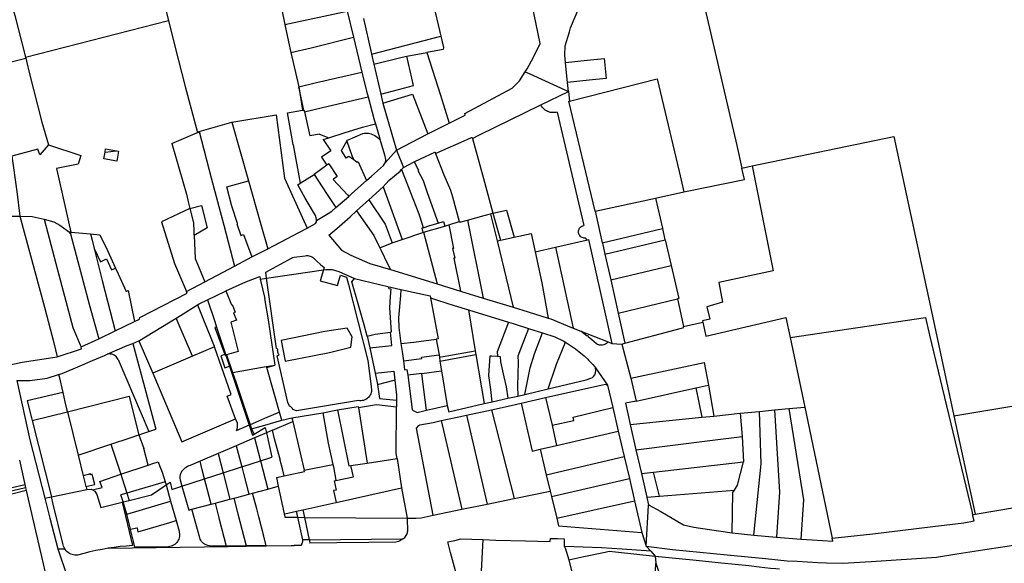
# Model space of a CAD drawing. Header units: inches. Extents: x 210911 to 224988, y 571697 to 586201.
# Tile 119 of 256: x 220003 to 220494, y 576515 to 576786. Entities that reach past the tile are written whole.
import ezdxf

# ---------------------------------------------------------------- set-up
doc = ezdxf.new("R2010")
doc.units = ezdxf.units.IN
doc.header["$MEASUREMENT"] = 0

msp = doc.modelspace()

# ---------------------------------------------------------------- linework, layer by layer
for points in [[(219954.905, 576964.748), (219957.064, 576956.114), (219963.823, 576927.997), (219971.146, 576897.907), (219974.218, 576884.897), (219978.769, 576868.202), (219984.013, 576849.384), (219987.984, 576834.052), (219990.77, 576823.045), (219995.307, 576805.613), (220000.137, 576788.292), (220005.46, 576767.461)], [(220274.962, 576764.823), (220274.601, 576768.437), (220274.794, 576773.194), (220277.015, 576780.205), (220277.378, 576782.167), (220281.57, 576791.907), (220285.929, 576797.96), (220289.806, 576801.874), (220291.884, 576804.026), (220293.682, 576805.741), (220307.713, 576812.28), (220316.64, 576816.117), (220333.27, 576823.068), (220336.698, 576824.486)], [(220336.698, 576824.486), (220339.759, 576812.02), (220347.316, 576779.871), (220360.523, 576723.372), (220363.007, 576712.17)], [(220074.037, 576797.057), (220076.849, 576785.754)], [(220254.859, 576760.223), (220255.783, 576761.676), (220258.959, 576767.445), (220262.354, 576774.335), (220257.33, 576798.639)], [(220132.374, 576796.04), (220134.945, 576783.718)], [(220203.12, 576794.077), (220208.667, 576795.52), (220212.73, 576777.934)], [(220134.945, 576783.718), (220165.938, 576790.361)], [(220165.938, 576790.361), (220169.088, 576777.395)], [(220005.46, 576767.461), (220076.849, 576785.754)], [(220076.849, 576785.754), (220080.208, 576772.253), (220085.141, 576752.852), (220091.284, 576729.996)], [(220134.945, 576783.718), (220136.742, 576775.107), (220137.957, 576769.76)], [(220174.215, 576786.8), (220178.012, 576769.779), (220178.181, 576769.03)], [(220137.957, 576769.76), (220147.962, 576772.149), (220169.088, 576777.395)], [(220169.088, 576777.395), (220173.296, 576760.077)], [(220178.181, 576769.03), (220212.73, 576777.934)], [(220212.73, 576777.934), (220214.012, 576772.387), (220213.995, 576771.294), (220205.83, 576769.803)], [(220005.46, 576767.461), (220005.586, 576766.969)], [(220137.957, 576769.76), (220141.835, 576752.69)], [(220178.181, 576769.03), (220179.332, 576763.935)], [(220179.332, 576763.935), (220193.439, 576767.542), (220195.777, 576767.969)], [(220182.75, 576749.033), (220191.565, 576751.367), (220199.127, 576753.384), (220195.777, 576767.969)], [(220195.777, 576767.969), (220205.83, 576769.803)], [(220205.83, 576769.803), (220212.559, 576748.537), (220216.955, 576734.604)], [(219923.699, 576746.445), (220005.586, 576766.969)], [(220005.586, 576766.969), (220006.119, 576764.884), (220007.384, 576759.877)], [(220179.332, 576763.935), (220181.569, 576754.026), (220182.75, 576749.033)], [(220274.962, 576764.823), (220285.762, 576765.958), (220294.215, 576766.846), (220295.259, 576756.9), (220286.807, 576756.012), (220275.99, 576754.875)], [(220275.99, 576754.875), (220275.641, 576758.027), (220274.962, 576764.823)], [(220007.384, 576759.877), (220013.651, 576735.06), (220016.994, 576723.804)], [(220150.777, 576754.79), (220173.296, 576760.077)], [(220173.296, 576760.077), (220175.734, 576750.573), (220176.482, 576747.734)], [(220216.955, 576734.604), (220224.954, 576738.55), (220224.744, 576739.413), (220248.399, 576752.085), (220251.999, 576755.723), (220254.859, 576760.223)], [(220254.859, 576760.223), (220257.159, 576759.173), (220276.494, 576750.345)], [(220141.835, 576752.69), (220150.777, 576754.79)], [(220141.835, 576752.69), (220143.776, 576741.027)], [(220144.458, 576741.143), (220141.835, 576752.69)], [(220276.494, 576750.345), (220275.99, 576754.875)], [(220277.015, 576745.633), (220320.722, 576756.689), (220331.751, 576710.432), (220333.927, 576700.285)], [(220153.744, 576742.326), (220176.482, 576747.734)], [(220176.482, 576747.734), (220179.508, 576736.245), (220180.12, 576734.185)], [(220182.75, 576749.033), (220183.802, 576744.579)], [(220183.802, 576744.579), (220198.669, 576749.109), (220206.317, 576729.18)], [(220262.621, 576743.729), (220276.494, 576750.345)], [(220276.494, 576750.345), (220277.015, 576745.633)], [(220183.802, 576744.579), (220190.65, 576721.191)], [(220228.491, 576726.944), (220232.109, 576728.71), (220262.621, 576743.729)], [(220270.79, 576740.118), (220270.116, 576739.951), (220269.428, 576739.854), (220268.734, 576739.826), (220268.041, 576739.869), (220267.356, 576739.982), (220266.686, 576740.163), (220266.037, 576740.411), (220265.417, 576740.724), (220264.832, 576741.098), (220264.287, 576741.529), (220263.789, 576742.012), (220263.342, 576742.544), (220262.952, 576743.118), (220262.621, 576743.729)], [(220289.772, 576690.669), (220276.62, 576745.539), (220277.015, 576745.633)], [(220108.49, 576735.052), (220130.57, 576738.791)], [(220130.57, 576738.791), (220134.766, 576707.186), (220146.092, 576682.247)], [(220136.233, 576739.75), (220143.776, 576741.027)], [(220138.6, 576726.711), (220136.233, 576739.75)], [(220143.776, 576741.027), (220144.458, 576741.143)], [(220144.458, 576741.143), (220144.679, 576740.17)], [(220144.679, 576740.17), (220153.744, 576742.326)], [(220144.679, 576740.17), (220147.382, 576728.273)], [(220270.79, 576740.118), (220284.048, 576683.565)], [(220092.13, 576730.368), (220108.49, 576735.052)], [(220108.49, 576735.052), (220116.746, 576705.887)], [(220157.287, 576727.443), (220164.55, 576729.729), (220173.609, 576732.635), (220180.12, 576734.185)], [(220180.12, 576734.185), (220182.12, 576727.448), (220182.376, 576726.571)], [(220206.317, 576729.18), (220216.955, 576734.604)], [(220078.472, 576724.36), (220091.284, 576729.996)], [(220091.284, 576729.996), (220092.13, 576730.368)], [(220092.13, 576730.368), (220098.171, 576707.239), (220104.448, 576683.709), (220109.765, 576663.27)], [(220152.232, 576729.135), (220147.382, 576728.273)], [(220152.232, 576729.135), (220156.896, 576727.319)], [(220165.911, 576725.614), (220166.179, 576726.062), (220173.89, 576729.357)], [(220173.89, 576729.357), (220174.551, 576729.529), (220175.227, 576729.625), (220175.91, 576729.644), (220176.59, 576729.585), (220177.259, 576729.45), (220177.909, 576729.24)], [(220177.909, 576729.24), (220178.727, 576728.933), (220179.521, 576728.567), (220180.286, 576728.146), (220181.02, 576727.672), (220181.718, 576727.146), (220182.376, 576726.571)], [(220190.65, 576721.191), (220206.317, 576729.18)], [(220016.994, 576723.804), (220012.568, 576718.787), (220011.605, 576721.65), (219998.595, 576718.047), (220001.173, 576700.432), (220002.743, 576688.235)], [(220016.994, 576723.804), (220033.056, 576718.498)], [(220078.472, 576724.36), (220085.797, 576699.172), (220086.893, 576694.671)], [(220139.136, 576723.759), (220138.6, 576726.711)], [(220139.136, 576723.759), (220142.61, 576704.621)], [(220154.037, 576726.409), (220156.896, 576727.319)], [(220154.037, 576726.409), (220157.789, 576720.741)], [(220156.896, 576727.319), (220157.287, 576727.443)], [(220169.354, 576716.244), (220166.861, 576718.032), (220165.462, 576717.102), (220163.114, 576720.952), (220165.911, 576725.614)], [(220165.911, 576725.614), (220168.283, 576718.441), (220169.354, 576716.244)], [(220182.376, 576726.571), (220184.628, 576718.854), (220185.13, 576716.494), (220184.992, 576714.765)], [(220210.118, 576719.457), (220213.82, 576721.149), (220222.935, 576725.128), (220228.092, 576727.362)], [(220228.092, 576727.362), (220228.346, 576727.472), (220228.491, 576726.944)], [(220228.491, 576726.944), (220233.965, 576707.016)], [(220368.132, 576713.234), (220438.874, 576727.915), (220458.041, 576638.287), (220468.786, 576588.613)], [(220033.056, 576718.498), (220031.721, 576714.166), (220020.9, 576711.943), (220028.057, 576680.207)], [(220051.141, 576715.713), (220044.644, 576716.817), (220045.197, 576720.069)], [(220045.197, 576720.069), (220045.481, 576721.737), (220050.964, 576720.815)], [(220045.197, 576720.069), (220050.964, 576720.815)], [(220050.964, 576720.815), (220051.978, 576720.645), (220051.141, 576715.713)], [(220157.789, 576720.741), (220153.27, 576717.659), (220155.9, 576713.632)], [(220184.992, 576714.765), (220190.65, 576721.191)], [(220190.65, 576721.191), (220194.153, 576712.403)], [(220199.475, 576715.344), (220202.6, 576716.829), (220209.751, 576720.069)], [(220209.751, 576720.069), (220209.863, 576720.119), (220210.118, 576719.457)], [(220210.118, 576719.457), (220214.188, 576708.873), (220217.499, 576701.099)], [(220155.9, 576713.632), (220149.471, 576709.054)], [(220156.794, 576714.272), (220155.9, 576713.632)], [(220156.794, 576714.272), (220161.007, 576707.91), (220159.269, 576706.737), (220159.008, 576706.561), (220166.156, 576698.806), (220166.836, 576698.069)], [(220171.538, 576715.319), (220171.031, 576715.042), (220169.354, 576716.244)], [(220171.538, 576715.319), (220175.726, 576705.918)], [(220175.726, 576705.918), (220178.218, 576708.128), (220184.164, 576713.488), (220184.992, 576714.765)], [(220194.153, 576712.403), (220199.475, 576715.344)], [(220199.475, 576715.344), (220201.669, 576711.198), (220201.32, 576710.989), (220203.946, 576705.939), (220205.895, 576700.084), (220211.481, 576684.786)], [(220142.61, 576704.621), (220149.471, 576709.054)], [(220149.471, 576709.054), (220155.764, 576699.501), (220160.38, 576692.494)], [(220183.92, 576702.886), (220186.812, 576705.947), (220192.407, 576710.716), (220193.193, 576711.396)], [(220193.193, 576711.396), (220194.153, 576712.403)], [(220193.193, 576711.396), (220201.81, 576689.429), (220203.458, 576684.234), (220203.984, 576682.437)], [(220333.927, 576700.285), (220364.277, 576706.44), (220363.007, 576712.17)], [(220368.132, 576713.234), (220378.616, 576660.972), (220351.529, 576655.209), (220353.332, 576645.278), (220345.53, 576642.928), (220346.963, 576636.9), (220343.326, 576635.973), (220343.418, 576635.348)], [(220363.007, 576712.17), (220368.132, 576713.234)], [(220108.467, 576693.166), (220105.974, 576702.867), (220116.746, 576705.887)], [(220116.746, 576705.887), (220122.586, 576685.256), (220126.389, 576671.994)], [(220150.68, 576686.097), (220150.651, 576686.477), (220150.491, 576687.442), (220150.152, 576688.557), (220145.074, 576697.212), (220141.381, 576703.827), (220142.61, 576704.621)], [(220166.836, 576698.069), (220168.415, 576699.432), (220175.726, 576705.918)], [(220233.965, 576707.016), (220237.366, 576694.635)], [(220176.784, 576696.391), (220183.92, 576702.886)], [(220183.92, 576702.886), (220193.491, 576676.652)], [(220217.499, 576701.099), (220218.52, 576697.872)], [(220319.809, 576697.13), (220333.927, 576700.285)], [(220086.893, 576694.671), (220087.521, 576692.09)], [(220160.38, 576692.494), (220166.836, 576698.069)], [(220170.691, 576690.845), (220176.784, 576696.391)], [(220176.784, 576696.391), (220184.987, 576684.195), (220188.419, 576674.884)], [(220218.52, 576697.872), (220221.919, 576685.494)], [(220237.366, 576694.635), (220238.704, 576689.699)], [(220289.772, 576690.669), (220319.809, 576697.13)], [(220319.809, 576697.13), (220323.405, 576682.224), (220323.429, 576682.109)], [(220087.521, 576692.09), (220073.413, 576685.411), (220079.856, 576664.523), (220085.778, 576650.658)], [(220087.521, 576692.09), (220093.353, 576693.509), (220096.073, 576682.332), (220089.585, 576678.501)], [(220087.521, 576692.09), (220089.257, 576684.956), (220089.472, 576680.725), (220089.554, 576679.116), (220089.585, 576678.501)], [(220108.447, 576693.124), (220108.467, 576693.166)], [(220111.327, 576684.554), (220108.447, 576693.124)], [(220150.68, 576686.097), (220156.516, 576689.499), (220158.283, 576690.683), (220160.38, 576692.494)], [(220156.894, 576678.757), (220160.817, 576682.082), (220167.466, 576687.909), (220170.691, 576690.845)], [(220170.691, 576690.845), (220179.233, 576678.587), (220182.275, 576672.387)], [(220234.428, 576688.537), (220237.514, 576689.376)], [(220237.514, 576689.376), (220238.704, 576689.699)], [(220237.514, 576689.376), (220237.556, 576689.205)], [(220237.556, 576689.205), (220240.782, 576675.875)], [(220238.704, 576689.699), (220245.478, 576691.275), (220249.28, 576677.702)], [(220238.704, 576689.699), (220242.484, 576676.253)], [(220289.772, 576690.669), (220293.316, 576674.941)], [(219979.75, 576684.42), (219987.723, 576686.349), (219993.977, 576687.667), (219996.235, 576687.829), (219998.389, 576688.168), (220000.62, 576688.271), (220002.743, 576688.235)], [(220002.743, 576688.235), (220008.736, 576688.005), (220014.839, 576686.657)], [(220002.743, 576688.235), (220014.974, 576642.846), (220019.605, 576624.978), (220021.344, 576618.082)], [(220014.839, 576686.657), (220019.622, 576685.375), (220022.632, 576683.697), (220026.36, 576681.085), (220027.024, 576680.506), (220027.989, 576679.38)], [(220014.839, 576686.657), (220021.395, 576661.425), (220029.107, 576632.742), (220032.82, 576624.02), (220033.187, 576622.988)], [(220111.327, 576684.554), (220110.881, 576684.373), (220113.021, 576678.607), (220114.346, 576679.099), (220118.514, 576667.864)], [(220146.092, 576682.247), (220150.159, 576684.618), (220150.661, 576685.309), (220150.733, 576685.817), (220150.68, 576686.097)], [(220203.984, 576682.437), (220207.29, 576683.473), (220211.481, 576684.786)], [(220211.481, 576684.786), (220214.013, 576685.574), (220214.687, 576683.272)], [(220214.687, 576683.272), (220216.718, 576683.878)], [(220216.718, 576683.878), (220221.919, 576685.494)], [(220216.718, 576683.878), (220219.046, 576672.164), (220218.583, 576672.085), (220219.658, 576667.327), (220219.264, 576667.182), (220222.581, 576650.84)], [(220221.919, 576685.494), (220222.205, 576685.584), (220222.308, 576685.209), (220225.998, 576686.222)], [(220225.998, 576686.222), (220234.428, 576688.537)], [(220225.998, 576686.222), (220233.87, 576647.386)], [(220028.057, 576680.207), (220027.763, 576680.232), (220027.989, 576679.38)], [(220027.989, 576679.38), (220037.291, 576644.357), (220042.064, 576626.956)], [(220028.057, 576680.207), (220037.896, 576679.361)], [(220037.896, 576679.361), (220038.699, 576676.166)], [(220037.896, 576679.361), (220042.598, 576678.957), (220046.342, 576671.098), (220050.396, 576662.337)], [(220126.389, 576671.994), (220141.82, 576680.077), (220146.066, 576682.247), (220146.092, 576682.247)], [(220193.491, 576676.652), (220203.795, 576680.116)], [(220203.984, 576682.437), (220203.331, 576682.249), (220203.795, 576680.116)], [(220203.795, 576680.116), (220204.093, 576680.213)], [(220204.093, 576680.213), (220214.687, 576683.272)], [(220204.093, 576680.213), (220210.875, 576654.421)], [(220249.28, 576677.702), (220257.847, 576679.528), (220259.794, 576670.472)], [(220285.183, 576677.276), (220284.686, 576677.23), (220284.188, 576677.261), (220283.701, 576677.37), (220283.237, 576677.553), (220282.807, 576677.807), (220282.422, 576678.124), (220282.09, 576678.497), (220281.821, 576678.917), (220281.621, 576679.375), (220281.494, 576679.857), (220281.444, 576680.354), (220281.472, 576680.852), (220281.577, 576681.34), (220281.757, 576681.805), (220282.007, 576682.237), (220282.322, 576682.625), (220282.692, 576682.959), (220283.111, 576683.231), (220283.566, 576683.435), (220284.048, 576683.565)], [(220293.316, 576674.941), (220323.429, 576682.109)], [(220323.429, 576682.109), (220324.592, 576676.451), (220324.618, 576676.338)], [(220038.699, 576676.166), (220039.736, 576672.036)], [(220089.585, 576678.501), (220090.167, 576667.047), (220095.035, 576655.527)], [(220156.894, 576678.757), (220163.101, 576671.324), (220167.864, 576668.772), (220177.301, 576664.621), (220187.629, 576661.532)], [(220182.275, 576672.387), (220188.419, 576674.884)], [(220188.419, 576674.884), (220193.491, 576676.652)], [(220240.782, 576675.875), (220242.484, 576676.253)], [(220240.782, 576675.875), (220248.782, 576642.825)], [(220242.484, 576676.253), (220249.28, 576677.702)], [(220269.946, 576672.766), (220283.698, 576675.873), (220285.415, 576676.277)], [(220285.183, 576677.276), (220285.415, 576676.277)], [(220285.415, 576676.277), (220286.42, 576676.514), (220298.122, 576624.762)], [(220293.316, 576674.941), (220293.353, 576674.774), (220294.62, 576669.288)], [(220294.62, 576669.288), (220324.618, 576676.338)], [(220324.618, 576676.338), (220327.665, 576663.667)], [(220039.736, 576672.036), (220042.866, 576665.479), (220045.893, 576666.856), (220048.47, 576661.42), (220050.396, 576662.337)], [(220039.736, 576672.036), (220043.734, 576656.12), (220050.253, 576630.979)], [(220118.514, 576667.864), (220122.105, 576669.75), (220126.389, 576671.994)], [(220182.275, 576672.387), (220182.911, 576671.108), (220186.157, 576664.441), (220187.629, 576661.532)], [(220259.794, 576670.472), (220269.946, 576672.766)], [(220259.794, 576670.472), (220263.176, 576654.895), (220266.373, 576637.332)], [(220269.946, 576672.766), (220278.835, 576632.374)], [(220294.62, 576669.288), (220294.645, 576669.18), (220297.502, 576656.413)], [(220109.765, 576663.27), (220118.514, 576667.864)], [(220125.831, 576657.329), (220125.413, 576660.339), (220138.251, 576667.306)], [(220138.251, 576667.306), (220138.931, 576667.536), (220139.593, 576667.815)], [(220139.593, 576667.815), (220145.119, 576668.495)], [(220145.119, 576668.495), (220145.727, 576668.562), (220146.338, 576668.554), (220146.944, 576668.473), (220147.536, 576668.319), (220148.105, 576668.095), (220148.643, 576667.803), (220149.141, 576667.449)], [(220149.141, 576667.449), (220150.899, 576665.793), (220152.697, 576664.181), (220154.536, 576662.615)], [(220050.396, 576662.337), (220051.757, 576659.396)], [(220051.757, 576659.396), (220055.779, 576650.704), (220056.714, 576651.169), (220059.842, 576635.692)], [(220095.035, 576655.527), (220104.21, 576660.352), (220109.765, 576663.27)], [(220125.831, 576657.329), (220154.186, 576661.437)], [(220154.186, 576661.437), (220152.576, 576656.028), (220161.143, 576653.591), (220162.761, 576658.714), (220165.664, 576657.812), (220166.602, 576654.179), (220176.316, 576616.276), (220177.901, 576603.341)], [(220154.536, 576662.615), (220154.186, 576661.437)], [(220154.186, 576661.437), (220155.31, 576661.6), (220158.47, 576661.56), (220161.87, 576660.64), (220169.6, 576657.16)], [(220187.629, 576661.532), (220210.875, 576654.421)], [(220297.502, 576656.413), (220327.665, 576663.667)], [(220327.665, 576663.667), (220331.433, 576647.09), (220330.822, 576646.932)], [(220085.778, 576650.658), (220095.035, 576655.527)], [(220105.537, 576650.89), (220115.37, 576655.53), (220122.367, 576658.136)], [(220122.367, 576658.136), (220122.66, 576656.87)], [(220122.66, 576656.87), (220125.831, 576657.329)], [(220122.66, 576656.87), (220124.92, 576647.13), (220124.71, 576647.09), (220126.632, 576636.495), (220129.86, 576613.83)], [(220131.47, 576621.932), (220130.707, 576622.193), (220125.831, 576657.329)], [(220176.07, 576628.32), (220174.52, 576634), (220171.42, 576644.5), (220168.27, 576655.41), (220169.6, 576657.16)], [(220169.6, 576657.16), (220186.26, 576653.21)], [(220210.875, 576654.421), (220222.581, 576650.84)], [(220297.502, 576656.413), (220301.224, 576639.914)], [(220059.842, 576635.692), (220062.316, 576636.907), (220062.462, 576637.671), (220086.173, 576649.733), (220085.778, 576650.658)], [(220096.28, 576646.52), (220105.337, 576650.795), (220105.537, 576650.89)], [(220105.537, 576650.89), (220108.28, 576644.061), (220108.595, 576644.187), (220110.114, 576640.407), (220109.298, 576640.079), (220110.78, 576636.392), (220108.037, 576635.29), (220111.59, 576620.72), (220105.807, 576618.979)], [(220186.26, 576653.21), (220186.87, 576652.16), (220187.8, 576651.94), (220187.47, 576648.2), (220187.1, 576642.42), (220188.04, 576630.34), (220187.621, 576630.29)], [(220186.26, 576653.21), (220192.84, 576651.636)], [(220192.84, 576651.636), (220192.666, 576648.587), (220191.687, 576637.488), (220191.759, 576632.678), (220192.85, 576624.694)], [(220192.84, 576651.636), (220207.451, 576648.426), (220207.623, 576647.497)], [(220222.581, 576650.84), (220233.87, 576647.386)], [(220091.254, 576644.014), (220092.08, 576644.54), (220096.28, 576646.52)], [(220096.28, 576646.52), (220099.93, 576635.6), (220100.84, 576632.871)], [(220207.623, 576647.497), (220211.117, 576646.35), (220219.468, 576643.691), (220226.495, 576641.522)], [(220207.623, 576647.497), (220211.408, 576627.012), (220210.45, 576626.89)], [(220233.87, 576647.386), (220248.782, 576642.825)], [(220301.224, 576639.914), (220330.822, 576646.932)], [(220330.822, 576646.932), (220333.854, 576633.129)], [(220080.682, 576637.347), (220082.86, 576638.67), (220091.254, 576644.014)], [(220091.254, 576644.014), (220093.643, 576638.125), (220098.269, 576626.72), (220099.687, 576623.381), (220099.839, 576623.022)], [(220226.495, 576641.522), (220229.939, 576621.103)], [(220226.495, 576641.522), (220246.565, 576635.323)], [(220248.782, 576642.825), (220256.349, 576640.425), (220266.373, 576637.332)], [(220301.224, 576639.914), (220304.504, 576624.845)], [(220050.253, 576630.979), (220059.842, 576635.692)], [(220062.089, 576626.104), (220062.36, 576626.22), (220080.682, 576637.347)], [(220088.819, 576618.34), (220080.682, 576637.347)], [(220246.565, 576635.323), (220240.829, 576620.514), (220241.066, 576618.396)], [(220246.565, 576635.323), (220248.828, 576634.625), (220256.559, 576632.209)], [(220266.373, 576637.332), (220267.673, 576636.94), (220276.011, 576633.488), (220278.835, 576632.374)], [(220333.854, 576633.129), (220343.418, 576635.348)], [(220343.418, 576635.348), (220344.974, 576628.358), (220384.967, 576637.676), (220387.104, 576627.678)], [(220387.104, 576627.678), (220454.627, 576637.748), (220456.572, 576628.878), (220477.937, 576540.416), (220478.143, 576539.345)], [(220042.064, 576626.956), (220050.253, 576630.979)], [(220100.84, 576632.871), (220100.041, 576632.677), (220104.906, 576619.226)], [(220100.84, 576632.871), (220105.34, 576619.37)], [(220168.52, 576627.97), (220166.06, 576632.35), (220154.83, 576630.64), (220133.07, 576626.27), (220135.11, 576615.84), (220157.2, 576620.26), (220167.91, 576622.94), (220168.52, 576627.97)], [(220176.07, 576628.32), (220179.94, 576629.37), (220187.621, 576630.29)], [(220177.288, 576622.497), (220188.368, 576623.789), (220187.621, 576630.29)], [(220256.559, 576632.209), (220251.191, 576618.405), (220251.334, 576615.456), (220251.089, 576603.484), (220251.107, 576598.468)], [(220254.589, 576599.252), (220257.25, 576612.521), (220259.448, 576619.578), (220263.42, 576630.048)], [(220256.559, 576632.209), (220259.122, 576631.408), (220263.42, 576630.048)], [(220263.42, 576630.048), (220269.687, 576628.065), (220274.184, 576625.801), (220274.976, 576625.331)], [(220278.835, 576632.374), (220282.612, 576630.883)], [(220282.612, 576630.883), (220296.207, 576625.518)], [(220290.499, 576624.492), (220288.017, 576626.591), (220286.284, 576628.031), (220286.388, 576628.166), (220285.916, 576628.534), (220285.817, 576628.419), (220282.612, 576630.883)], [(220304.504, 576624.845), (220322.234, 576629.6), (220333.94, 576632.671), (220333.854, 576633.129)], [(220033.187, 576622.988), (220042.064, 576626.956)], [(220058.97, 576624.77), (220062.089, 576626.104)], [(220062.089, 576626.104), (220068.962, 576609.905)], [(220176.07, 576628.32), (220177.288, 576622.497)], [(220192.85, 576624.694), (220199.207, 576625.426), (220210.45, 576626.89)], [(220210.45, 576626.89), (220211.837, 576619.053)], [(220266.283, 576602.053), (220270.466, 576614.427), (220274.976, 576625.331)], [(220274.976, 576625.331), (220280.015, 576622.034), (220284.334, 576618.561), (220286.06, 576616.887), (220286.499, 576616.324), (220288.604, 576614.284), (220289.482, 576613.295), (220289.933, 576612.53)], [(220296.207, 576625.518), (220295.961, 576625.227), (220295.688, 576624.961), (220295.391, 576624.722)], [(220296.207, 576625.518), (220298.122, 576624.762)], [(220303.135, 576624.433), (220304.504, 576624.845)], [(220387.104, 576627.678), (220394.402, 576592.997)], [(220021.344, 576618.082), (220033.499, 576622.108), (220033.187, 576622.988)], [(220046.198, 576619.327), (220056.29, 576623.63), (220058.97, 576624.77)], [(220058.97, 576624.77), (220066.15, 576598.07), (220070.49, 576581.93)], [(220099.839, 576623.022), (220088.819, 576618.34)], [(220110.299, 576587.074), (220106.122, 576598.388), (220108.168, 576599.275), (220099.839, 576623.022)], [(220132.08, 576619.286), (220131.801, 576619.589), (220131.577, 576619.935), (220131.417, 576620.315), (220131.325, 576620.717), (220131.303, 576621.128), (220131.351, 576621.537), (220131.47, 576621.932)], [(220177.288, 576622.497), (220179.92, 576609.92)], [(220192.85, 576624.694), (220193.509, 576620.763), (220194.1, 576616.127)], [(220212.037, 576617.921), (220215.817, 576618.59), (220229.939, 576621.103)], [(220229.939, 576621.103), (220230.255, 576619.231)], [(220295.391, 576624.722), (220294.963, 576624.42), (220294.501, 576624.174), (220294.012, 576623.988), (220293.503, 576623.866), (220292.983, 576623.808), (220292.459, 576623.816), (220291.941, 576623.891), (220291.436, 576624.03), (220290.953, 576624.231), (220290.499, 576624.492)], [(220298.122, 576624.762), (220303.135, 576624.433)], [(220303.135, 576624.433), (220307.485, 576607.352)], [(219990.46, 576615.915), (219990.555, 576614.729), (219993.171, 576614.795), (219993.857, 576613.155), (220003.899, 576615.367), (220021.344, 576618.082)], [(220032.74, 576613.59), (220038.926, 576616.227)], [(220038.926, 576616.227), (220044.886, 576618.768), (220046.198, 576619.327)], [(220051.726, 576616.79), (220051.429, 576617.309), (220051.071, 576617.788), (220050.655, 576618.218), (220050.19, 576618.594), (220049.681, 576618.909), (220049.138, 576619.158), (220048.567, 576619.338), (220047.979, 576619.446), (220047.382, 576619.481), (220046.785, 576619.441), (220046.198, 576619.327)], [(220051.726, 576616.79), (220066.996, 576580.761)], [(220088.819, 576618.34), (220068.962, 576609.905)], [(220104.906, 576619.226), (220102.95, 576618.58), (220104.92, 576612.64), (220107.32, 576613.44)], [(220105.34, 576619.37), (220104.906, 576619.226)], [(220104.906, 576619.226), (220105.125, 576618.62), (220105.5, 576618.89)], [(220105.34, 576619.37), (220105.5, 576618.89)], [(220105.5, 576618.89), (220105.807, 576618.979)], [(220105.5, 576618.89), (220107.32, 576613.44)], [(220105.807, 576618.979), (220108.769, 576610.321)], [(220137.293, 576593.44), (220136.424, 576595.314), (220131.144, 576618.59), (220132.08, 576619.286)], [(220194.1, 576616.127), (220203.258, 576617.298), (220203.175, 576617.946), (220211.837, 576619.053)], [(220194.1, 576616.127), (220194.687, 576611.52), (220195.864, 576611.688), (220196.222, 576608.849)], [(220211.837, 576619.053), (220212.037, 576617.921)], [(220212.037, 576617.921), (220212.217, 576615.935)], [(220212.217, 576615.935), (220230.255, 576619.231)], [(220212.217, 576615.935), (220212.579, 576613.822), (220213.058, 576610.997)], [(220230.255, 576619.231), (220234.396, 576594.705)], [(220238.44, 576595.615), (220237.636, 576601.832), (220236.721, 576608.691), (220237.42, 576618.628), (220238.28, 576618.599), (220241.066, 576618.396)], [(220241.066, 576618.396), (220242.392, 576618.299), (220242.583, 576615.533), (220244.252, 576608.168), (220245.331, 576603.108), (220246.258, 576597.376)], [(220307.485, 576607.352), (220344.2, 576615.176), (220346.237, 576603.989)], [(220022, 576609.2), (220023.83, 576609.79), (220032.74, 576613.59)], [(220107.32, 576613.44), (220117.145, 576583.965)], [(220108.769, 576610.321), (220124.601, 576613.129)], [(220108.769, 576610.321), (220110.395, 576605.569), (220117.547, 576584.138)], [(220124.601, 576613.129), (220129.86, 576613.83)], [(220132.27, 576590.471), (220125.84, 576612.79), (220129.86, 576613.83)], [(220179.92, 576609.92), (220189.35, 576610.83), (220189.81, 576606.46)], [(220203.307, 576609.753), (220213.058, 576610.997)], [(220213.058, 576610.997), (220215.98, 576593.775)], [(220266.283, 576602.053), (220285.26, 576606.656), (220287.585, 576607.47), (220288.436, 576607.817), (220288.968, 576608.195), (220289.547, 576609.014), (220289.945, 576610.106), (220290.13, 576611.199), (220290.011, 576612.398), (220289.933, 576612.53)], [(220289.933, 576612.53), (220295.937, 576603.924)], [(220001.09, 576606.24), (220007.57, 576606.21), (220016.32, 576607.36), (220022, 576609.2)], [(220001.09, 576606.24), (220007.64, 576576.69), (220015.1, 576547.61)], [(220022, 576609.2), (220022.23, 576608.21), (220024.07, 576600.25)], [(220068.962, 576609.905), (220083.484, 576575.67)], [(220179.92, 576609.92), (220181.11, 576604.24)], [(220181.11, 576604.24), (220189.52, 576606.38), (220189.81, 576606.46)], [(220189.81, 576606.46), (220190.61, 576598.94), (220190.59, 576596.37)], [(220203.307, 576609.753), (220196.222, 576608.849)], [(220196.222, 576608.849), (220198.38, 576591.76)], [(220203.657, 576606.976), (220203.307, 576609.753)], [(220205.632, 576591.425), (220203.657, 576606.976)], [(220307.485, 576607.352), (220310.247, 576595.985)], [(220177.901, 576603.341), (220178.058, 576602.729), (220178.145, 576602.103), (220178.159, 576601.471), (220178.101, 576600.842), (220177.971, 576600.223), (220177.771, 576599.623), (220177.504, 576599.051), (220177.174, 576598.512), (220176.784, 576598.015), (220176.339, 576597.566), (220175.846, 576597.17), (220175.311, 576596.834), (220174.741, 576596.56), (220174.144, 576596.354), (220173.527, 576596.218), (220172.898, 576596.153), (220172.266, 576596.16), (220171.639, 576596.24)], [(220181.11, 576604.24), (220182.21, 576597.26), (220190.59, 576596.37)], [(220254.589, 576599.252), (220266.283, 576602.053)], [(220265.031, 576597.71), (220292.51, 576603.951), (220295.032, 576604.46), (220295.937, 576603.924)], [(220295.937, 576603.924), (220298.551, 576592.745)], [(220310.247, 576595.985), (220339.96, 576602.594)], [(220339.96, 576602.594), (220339.971, 576602.541)], [(220339.971, 576602.541), (220340.162, 576602.582), (220346.2, 576603.98)], [(220339.971, 576602.541), (220343.045, 576587.954)], [(220346.237, 576603.989), (220346.2, 576603.98)], [(220346.237, 576603.989), (220346.255, 576603.892)], [(220346.255, 576603.892), (220349.055, 576588.511)], [(220468.786, 576588.613), (220509.732, 576595.531), (220547.776, 576601.949)], [(220479.392, 576539.58), (220500, 576543.108), (220529.996, 576548.258), (220558.712, 576552.825), (220547.776, 576601.949)], [(220024.07, 576600.25), (220006.36, 576596.19), (220008.507, 576587.659)], [(220024.07, 576600.25), (220025.13, 576595.7), (220026.192, 576591.439)], [(220026.386, 576590.661), (220057.165, 576598.403), (220061.902, 576579.642)], [(220171.639, 576596.24), (220140.766, 576591.093), (220138.871, 576591.817)], [(220190.59, 576596.37), (220190.609, 576593.057)], [(220234.396, 576594.705), (220238.44, 576595.615)], [(220238.44, 576595.615), (220246.258, 576597.376)], [(220246.258, 576597.376), (220251.107, 576598.468)], [(220251.107, 576598.468), (220254.589, 576599.252)], [(220252.786, 576594.929), (220265.031, 576597.71)], [(220265.031, 576597.71), (220268.275, 576583.917)], [(220310.247, 576595.985), (220304.891, 576594.871), (220307.26, 576584.268)], [(220008.861, 576586.253), (220026.386, 576590.661)], [(220026.192, 576591.439), (220026.386, 576590.661)], [(220026.386, 576590.661), (220031.79, 576568.976)], [(220132.27, 576590.471), (220124.815, 576587.267), (220120.189, 576585.276), (220117.547, 576584.138)], [(220133.44, 576586.41), (220132.27, 576590.471)], [(220138.871, 576591.817), (220138.667, 576592.234), (220138.4, 576592.614), (220138.076, 576592.946), (220137.704, 576593.224), (220137.293, 576593.44)], [(220153.79, 576590.1), (220161.15, 576591.67)], [(220161.15, 576591.67), (220171.52, 576593.29), (220171.594, 576592.839)], [(220161.15, 576591.67), (220166.89, 576563.65), (220167.78, 576563.79)], [(220171.594, 576592.839), (220180.613, 576594.238), (220190.609, 576593.057)], [(220171.594, 576592.839), (220175.96, 576565.05)], [(220190.95, 576567.379), (220190.521, 576569.91), (220190.609, 576593.057)], [(220198.38, 576591.76), (220198.964, 576591.314), (220199.591, 576590.929), (220200.253, 576590.61), (220200.945, 576590.361)], [(220200.945, 576590.361), (220205.632, 576591.425)], [(220205.632, 576591.425), (220215.98, 576593.775)], [(220215.98, 576593.775), (220216.662, 576590.71), (220234.396, 576594.705)], [(220225.487, 576588.966), (220237.958, 576591.666)], [(220237.958, 576591.666), (220247.879, 576593.815), (220252.786, 576594.929)], [(220237.958, 576591.666), (220249.313, 576547.348)], [(220252.786, 576594.929), (220258.313, 576571.029), (220262.254, 576571.936)], [(220268.275, 576583.917), (220279.128, 576586.353), (220278.781, 576587.981), (220298.551, 576592.745)], [(220298.551, 576592.745), (220301.316, 576580.928)], [(220362.156, 576589.922), (220371.7, 576590.879)], [(220368.955, 576529.147), (220372.529, 576564.701), (220371.7, 576590.879)], [(220371.7, 576590.879), (220379.231, 576591.552)], [(220379.231, 576591.552), (220386.353, 576592.218)], [(220379.231, 576591.552), (220381.821, 576550.621), (220380.286, 576528.123)], [(220386.353, 576592.218), (220394.402, 576592.997)], [(220386.353, 576592.218), (220393.713, 576546.761), (220392.443, 576527.21)], [(220394.402, 576592.997), (220408.038, 576527.657)], [(220008.507, 576587.659), (220008.861, 576586.253)], [(220008.861, 576586.253), (220018.41, 576548.3)], [(220083.484, 576575.67), (220110.299, 576587.074)], [(220111.052, 576585.328), (220110.299, 576587.074)], [(220118.2, 576582.18), (220124.87, 576584.03), (220133.44, 576586.41)], [(220128.759, 576581.472), (220138.864, 576585.771)], [(220133.44, 576586.41), (220138.42, 576587.64)], [(220138.42, 576587.64), (220153.79, 576590.1)], [(220138.42, 576587.64), (220138.864, 576585.771)], [(220138.864, 576585.771), (220144.61, 576561.6)], [(220153.79, 576590.1), (220156.53, 576574.96), (220158.851, 576564.401)], [(220209, 576539.048), (220200.529, 576582.487), (220201.807, 576583.88), (220202.035, 576584.046), (220202.319, 576584.15), (220208.931, 576585.38), (220212.926, 576586.245)], [(220212.926, 576586.245), (220221.733, 576588.153), (220225.487, 576588.966)], [(220212.926, 576586.245), (220223.291, 576542.029)], [(220225.487, 576588.966), (220235.914, 576544.589)], [(220307.26, 576584.268), (220343.045, 576587.954)], [(220343.045, 576587.954), (220349.055, 576588.511)], [(220349.055, 576588.511), (220362.156, 576589.922)], [(220362.156, 576589.922), (220363.07, 576578.317)], [(220468.786, 576588.613), (220479.392, 576539.58)], [(220064.005, 576579.76), (220066.996, 576580.761)], [(220066.996, 576580.761), (220070.49, 576581.93)], [(220111.052, 576585.328), (220111.13, 576584.489), (220111.129, 576583.646), (220111.048, 576582.807), (220110.889, 576581.98), (220110.652, 576581.171)], [(220117.145, 576583.965), (220110.652, 576581.171)], [(220117.547, 576584.138), (220117.145, 576583.965)], [(220117.145, 576583.965), (220118.82, 576578.94), (220119.63, 576579.44)], [(220117.547, 576584.138), (220118.2, 576582.18)], [(220118.2, 576582.18), (220119.63, 576579.44)], [(220119.63, 576579.44), (220125.13, 576582.85), (220125.722, 576580.18)], [(220128.759, 576581.472), (220125.722, 576580.18)], [(220132.35, 576567.503), (220129.778, 576577.173), (220128.759, 576581.472)], [(220268.275, 576583.917), (220270.545, 576573.845)], [(220270.545, 576573.845), (220301.316, 576580.928)], [(220301.316, 576580.928), (220304.256, 576568.359)], [(220307.26, 576584.268), (220310.11, 576571.684)], [(220048.1, 576574.44), (220057.703, 576577.652)], [(220057.703, 576577.652), (220062.093, 576579.121)], [(220061.902, 576579.642), (220062.093, 576579.121)], [(220062.093, 576579.121), (220062.195, 576579.155)], [(220062.093, 576579.121), (220064.607, 576572.284)], [(220062.195, 576579.155), (220064.005, 576579.76)], [(220119.739, 576577.636), (220110.67, 576573.738)], [(220125.722, 576580.18), (220119.739, 576577.636)], [(220119.739, 576577.636), (220122.708, 576566.174)], [(220125.722, 576580.18), (220128.423, 576568.014)], [(220310.11, 576571.684), (220348.343, 576576.558), (220363.07, 576578.317)], [(220363.07, 576578.317), (220363.79, 576565.643)], [(220031.79, 576568.976), (220048.1, 576574.44)], [(220048.1, 576574.44), (220053.02, 576559.483)], [(220066.712, 576564.067), (220064.607, 576572.284)], [(220110.67, 576573.738), (220101.622, 576569.854)], [(220110.67, 576573.738), (220111.584, 576570.077), (220113.386, 576563.172)], [(220262.254, 576571.936), (220270.545, 576573.845)], [(220262.254, 576571.936), (220265.29, 576559.258)], [(220310.11, 576571.684), (220312.806, 576559.8)], [(220002.438, 576566.566), (220005.126, 576554.343)], [(220031.79, 576568.976), (220034.336, 576558.755)], [(220092.581, 576566.028), (220087.738, 576563.943)], [(220101.622, 576569.854), (220092.581, 576566.028)], [(220094.862, 576557.22), (220093.721, 576561.635), (220092.581, 576566.028)], [(220101.622, 576569.854), (220104.13, 576560.198)], [(220113.386, 576563.172), (220122.708, 576566.174)], [(220122.708, 576566.174), (220128.423, 576568.014)], [(220122.708, 576566.174), (220126.358, 576552.087)], [(220132.35, 576567.503), (220132.448, 576567.218)], [(220134.623, 576558.682), (220133.889, 576561.562), (220132.448, 576567.218)], [(220175.96, 576565.05), (220190.95, 576567.379)], [(220190.95, 576567.379), (220193.075, 576552.732)], [(220265.29, 576559.258), (220304.256, 576568.359)], [(220304.256, 576568.359), (220306.816, 576557.411)], [(220053.02, 576559.483), (220066.712, 576564.067)], [(220066.712, 576564.067), (220066.842, 576564.11)], [(220066.842, 576564.11), (220068.563, 576564.686), (220071.652, 576565.72), (220072.571, 576563.433)], [(220072.571, 576563.433), (220073.734, 576560.538), (220075.228, 576555.667)], [(220087.738, 576563.943), (220087.023, 576563.66), (220086.332, 576563.321), (220085.672, 576562.926), (220085.046, 576562.479), (220084.458, 576561.983), (220083.913, 576561.441), (220083.413, 576560.856)], [(220104.13, 576560.198), (220112.82, 576562.99), (220113.386, 576563.172)], [(220113.386, 576563.172), (220114.255, 576559.847)], [(220136.885, 576559.17), (220144.783, 576560.872), (220144.61, 576561.6)], [(220144.61, 576561.6), (220158.851, 576564.401)], [(220158.851, 576564.401), (220159.13, 576563.13), (220160.347, 576556.55)], [(220160.366, 576556.449), (220160.39, 576556.32), (220169.09, 576558.15), (220167.78, 576563.79)], [(220167.78, 576563.79), (220175.96, 576565.05)], [(220318.944, 576560.503), (220363.79, 576565.643)], [(220359.252, 576551.618), (220360.758, 576554.144), (220363.79, 576565.643)], [(220035.676, 576553.381), (220040.117, 576554.465), (220039.159, 576558.192), (220038.799, 576559.488), (220037.978, 576559.21), (220037.842, 576559.652), (220034.336, 576558.755)], [(220034.336, 576558.755), (220035.676, 576553.381)], [(220038.97, 576551.66), (220043.766, 576552.83), (220042.653, 576555.969), (220053.02, 576559.483)], [(220053.02, 576559.483), (220053.566, 576557.823)], [(220053.566, 576557.823), (220056.124, 576550.044)], [(220083.413, 576560.856), (220083.1, 576560.326), (220082.852, 576559.762), (220082.673, 576559.172), (220082.567, 576558.566), (220082.533, 576557.951), (220082.574, 576557.336), (220082.687, 576556.731)], [(220082.687, 576556.731), (220083.578, 576553.595)], [(220083.578, 576553.595), (220094.862, 576557.22)], [(220094.862, 576557.22), (220104.13, 576560.198)], [(220098.138, 576544.587), (220096.17, 576552.168), (220094.862, 576557.22)], [(220104.13, 576560.198), (220107.534, 576547.095)], [(220114.255, 576559.847), (220116.873, 576549.571)], [(220130.678, 576557.831), (220134.623, 576558.682)], [(220130.678, 576557.831), (220131.619, 576553.486)], [(220134.623, 576558.682), (220136.885, 576559.17)], [(220159.52, 576556.288), (220160.468, 576551.545), (220159.262, 576551.344), (220160.544, 576545.476)], [(220159.52, 576556.288), (220160.366, 576556.449)], [(220160.347, 576556.55), (220160.366, 576556.449)], [(220265.29, 576559.258), (220267.256, 576551.043)], [(220267.902, 576548.373), (220306.816, 576557.411)], [(220306.816, 576557.411), (220309.431, 576546.232)], [(220312.806, 576559.8), (220318.944, 576560.503)], [(220312.806, 576559.8), (220315.542, 576548.118)], [(220321.849, 576548.623), (220319.831, 576556.591), (220318.944, 576560.503)], [(219963.63, 576544.412), (219980.57, 576548.567), (220005.126, 576554.343)], [(220005.515, 576552.67), (219993.55, 576549.957)], [(220005.824, 576551.336), (220000.027, 576549.935), (219994.856, 576548.682)], [(220005.126, 576554.343), (220005.515, 576552.67)], [(220005.515, 576552.67), (220005.824, 576551.336)], [(220005.824, 576551.336), (220012.644, 576521.985), (220013.394, 576518.551), (220015.192, 576511.172)], [(220018.41, 576548.3), (220036.03, 576551.96)], [(220035.676, 576553.381), (220035.696, 576553.3)], [(220035.696, 576553.3), (220036.03, 576551.96)], [(220036.03, 576551.96), (220038.27, 576552.03), (220038.97, 576551.66)], [(220038.97, 576551.66), (220040.01, 576551.11), (220041.15, 576549.34), (220043.1, 576542.98), (220053.709, 576545.587)], [(220075.228, 576555.667), (220071.827, 576554.661), (220062.231, 576551.837), (220056.124, 576550.044)], [(220057.3, 576546.47), (220068.32, 576549.19), (220075.648, 576554.172)], [(220075.228, 576555.667), (220075.648, 576554.172)], [(220075.648, 576554.172), (220077.6, 576555.5)], [(220075.648, 576554.172), (220077.924, 576546.067)], [(220077.6, 576555.5), (220078.55, 576551.98), (220083.578, 576553.595)], [(220083.578, 576553.595), (220086.985, 576541.616)], [(220118.807, 576550.079), (220126.358, 576552.087)], [(220126.358, 576552.087), (220131.619, 576553.486)], [(220131.619, 576553.486), (220134.598, 576539.733)], [(220160.544, 576545.476), (220193.075, 576552.732)], [(220193.075, 576552.732), (220195.942, 576537.689)], [(220321.849, 576548.623), (220359.252, 576551.618)], [(220358.137, 576530.214), (220358.405, 576550.399), (220359.252, 576551.618)], [(220015.1, 576547.61), (220018.41, 576548.3)], [(220015.1, 576547.61), (220017.581, 576537.554), (220021.557, 576522.321)], [(220019.33, 576544.634), (220018.41, 576548.3)], [(220056.124, 576550.044), (220053.137, 576549.167)], [(220054.201, 576545.708), (220053.137, 576549.167)], [(220054.201, 576545.708), (220057.3, 576546.47)], [(220056.124, 576550.044), (220057.3, 576546.47)], [(220100.099, 576545.112), (220107.534, 576547.095)], [(220107.534, 576547.095), (220109.422, 576547.607)], [(220109.422, 576547.607), (220110.872, 576547.989)], [(220109.422, 576547.607), (220111.445, 576539.789)], [(220110.872, 576547.989), (220116.873, 576549.571)], [(220116.873, 576549.571), (220117.356, 576549.698)], [(220117.356, 576549.698), (220118.807, 576550.079)], [(220120.855, 576542.191), (220118.807, 576550.079)], [(220235.914, 576544.589), (220249.313, 576547.348)], [(220249.313, 576547.348), (220267.256, 576551.043)], [(220267.256, 576551.043), (220267.902, 576548.373)], [(220267.902, 576548.373), (220270.577, 576537.637)], [(220270.577, 576537.637), (220309.431, 576546.232)], [(220309.431, 576546.232), (220313.117, 576530.474)], [(220315.542, 576548.118), (220321.849, 576548.623)], [(220315.542, 576548.118), (220315.575, 576547.976), (220316.329, 576544.262)], [(220024.2, 576524.895), (220019.33, 576544.634)], [(220053.709, 576545.587), (220054.201, 576545.708)], [(220053.709, 576545.587), (220058.89, 576523.971)], [(220056.075, 576539.624), (220054.201, 576545.708)], [(220056.075, 576539.624), (220077.924, 576546.067)], [(220077.924, 576546.067), (220080.64, 576536.436)], [(220086.985, 576541.616), (220088.415, 576542.02)], [(220088.415, 576542.02), (220098.138, 576544.587)], [(220092.457, 576527.782), (220088.415, 576542.02)], [(220098.138, 576544.587), (220100.099, 576545.112)], [(220100.099, 576545.112), (220101.936, 576537.809), (220104.433, 576528.148), (220105.56, 576523.64)], [(220125.554, 576523.847), (220124.348, 576528.621), (220121.87, 576538.282), (220120.855, 576542.191)], [(220140.735, 576541.081), (220143.917, 576541.767)], [(220143.917, 576541.767), (220160.369, 576545.437)], [(220143.917, 576541.767), (220144.713, 576538.013)], [(220160.369, 576545.437), (220160.544, 576545.476)], [(220209, 576539.048), (220223.291, 576542.029)], [(220223.291, 576542.029), (220235.914, 576544.589)], [(220315.147, 576523.659), (220328.355, 576521.978), (220335.211, 576521.371), (220355.62, 576519.277), (220374.78, 576517.421), (220385.55, 576516.343), (220390.489, 576516.162), (220400.902, 576515.441), (220405.246, 576515.26), (220413.398, 576515.136), (220427.442, 576516.021), (220460.052, 576518.203), (220470.169, 576519.804), (220483.262, 576521.819), (220486.416, 576522.353), (220495.343, 576523.716), (220525.872, 576528.577), (220548.427, 576532.075), (220565.15, 576534.028), (220628.528, 576540.893), (220651.618, 576543.558), (220672.539, 576546.161)], [(220315.147, 576523.659), (220316.396, 576543.93), (220316.329, 576544.262)], [(220316.329, 576544.262), (220322.547, 576540.897), (220333.79, 576534.345), (220338.966, 576533.092), (220346.761, 576531.897), (220358.137, 576530.214)], [(220057.885, 576532.061), (220056.075, 576539.624)], [(220057.885, 576532.061), (220061.014, 576532.792), (220061.16, 576532.826), (220061.171, 576532.777), (220061.616, 576530.87), (220067.918, 576532.702), (220077.487, 576535.482), (220080.64, 576536.436)], [(220080.64, 576536.436), (220082.099, 576531.076)], [(220111.445, 576539.789), (220115.593, 576523.765)], [(220134.598, 576539.733), (220134.891, 576539.822), (220140.735, 576541.081)], [(220134.598, 576539.733), (220134.932, 576538.192)], [(220134.932, 576538.192), (220134.957, 576538.076)], [(220134.957, 576538.076), (220141.392, 576538.034)], [(220141.392, 576538.034), (220140.735, 576541.081)], [(220141.392, 576538.034), (220144.713, 576538.013)], [(220143.825, 576526.761), (220141.392, 576538.034)], [(220144.713, 576538.013), (220195.942, 576537.689)], [(220144.713, 576538.013), (220147.089, 576526.801)], [(220195.942, 576537.689), (220200.291, 576537.677), (220202.892, 576537.745), (220209, 576539.048)], [(220195.942, 576537.689), (220196.134, 576530.999)], [(220270.577, 576537.637), (220271.527, 576533.825), (220313.117, 576530.474)], [(220408.038, 576527.657), (220428.342, 576529.803), (220458.336, 576533.378), (220473.686, 576535.288), (220478.867, 576536.222), (220478.143, 576539.345)], [(220478.143, 576539.345), (220479.392, 576539.58)], [(220057.897, 576532.012), (220057.885, 576532.061)], [(220059.314, 576525.951), (220057.897, 576532.012)], [(220082.099, 576531.076), (220082.251, 576530.431), (220082.331, 576529.773), (220082.339, 576529.111), (220082.275, 576528.451), (220082.139, 576527.803), (220081.933, 576527.173), (220081.659, 576526.569), (220081.322, 576525.999), (220080.924, 576525.47), (220080.47, 576524.986), (220079.967, 576524.556), (220079.419, 576524.182), (220078.834, 576523.871), (220078.219, 576523.626), (220077.58, 576523.449), (220076.926, 576523.343)], [(220094.786, 576524.644), (220094.257, 576525.045), (220093.777, 576525.503), (220093.351, 576526.013), (220092.987, 576526.567), (220092.687, 576527.159), (220092.457, 576527.782)], [(220143.825, 576526.761), (220143.768, 576526.509)], [(220147.089, 576526.801), (220143.825, 576526.761)], [(220147.089, 576526.801), (220193.848, 576527.367)], [(220147.089, 576526.801), (220147.142, 576526.551), (220147.444, 576525.126)], [(220193.848, 576527.367), (220193.523, 576527.139), (220192.561, 576526.465), (220191.557, 576525.949), (220190.344, 576525.62)], [(220193.848, 576527.367), (220194.314, 576527.674), (220194.739, 576528.035), (220195.117, 576528.446), (220195.443, 576528.899), (220195.71, 576529.388), (220195.917, 576529.907), (220196.059, 576530.446), (220196.134, 576530.999)], [(220221.306, 576506.571), (220220.056, 576511.276), (220217.649, 576520.417), (220216.234, 576525.76), (220219.687, 576526.55), (220222.8, 576527.254), (220233.674, 576526.902)], [(220233.674, 576526.902), (220232.95, 576511.098), (220233.054, 576511.1)], [(220233.674, 576526.902), (220240.172, 576526.691), (220255.037, 576526.275), (220267.382, 576525.893), (220267.437, 576527.501), (220271.019, 576527.386), (220274.33, 576527.257), (220274.299, 576525.853), (220274.267, 576523.447)], [(220313.117, 576530.474), (220315.147, 576523.659)], [(220358.137, 576530.214), (220368.955, 576529.147)], [(220368.955, 576529.147), (220380.286, 576528.123)], [(220380.286, 576528.123), (220392.443, 576527.21)], [(220392.443, 576527.21), (220397.993, 576526.749), (220408.346, 576526.207), (220408.038, 576527.657)], [(220021.557, 576522.321), (220025.04, 576522.349)], [(220021.557, 576522.321), (220026.034, 576509.058), (220029.321, 576499.38)], [(220025.04, 576522.349), (220024.73, 576522.949), (220024.485, 576523.577), (220024.308, 576524.229), (220024.2, 576524.895)], [(220031.51, 576519.227), (220030.82, 576519.165), (220030.128, 576519.178), (220029.44, 576519.265), (220028.767, 576519.426), (220028.114, 576519.658), (220027.49, 576519.959), (220026.903, 576520.325), (220026.358, 576520.753), (220025.862, 576521.236), (220025.421, 576521.77), (220025.04, 576522.349)], [(220046.761, 576522.575), (220043.682, 576522.045), (220040.616, 576521.444), (220037.564, 576520.775), (220034.528, 576520.035), (220031.51, 576519.227)], [(220058.89, 576523.971), (220055.847, 576523.723), (220052.81, 576523.408), (220049.781, 576523.025), (220046.761, 576522.575)], [(220046.761, 576522.575), (220106.552, 576523.53), (220115.548, 576523.644), (220125.613, 576523.771), (220138.023, 576523.928)], [(220060.003, 576523.1), (220059.314, 576525.951)], [(220076.926, 576523.343), (220060.003, 576523.1)], [(220100.982, 576523.6), (220100.077, 576523.572), (220099.172, 576523.604), (220098.271, 576523.696), (220097.378, 576523.846), (220096.497, 576524.055), (220095.632, 576524.321), (220094.786, 576524.644)], [(220105.56, 576523.64), (220100.982, 576523.6)], [(220115.593, 576523.765), (220105.56, 576523.64)], [(220125.554, 576523.847), (220115.593, 576523.765)], [(220125.554, 576523.847), (220138.018, 576523.95)], [(220138.023, 576523.928), (220138.018, 576523.95)], [(220138.023, 576523.928), (220139.607, 576523.948)], [(220142.872, 576523.989), (220139.607, 576523.948)], [(220143.768, 576526.509), (220143.635, 576525.912), (220143.415, 576524.731), (220142.872, 576523.989)], [(220190.344, 576525.62), (220176.836, 576525.465), (220160.802, 576525.278), (220147.444, 576525.126)], [(220274.675, 576523.432), (220274.267, 576523.447)], [(220274.858, 576522.804), (220274.675, 576523.432)], [(220317.469, 576521.138), (220303.203, 576522.222), (220292.874, 576522.766), (220274.675, 576523.432)], [(220274.858, 576522.804), (220276.591, 576516.848)], [(220315.147, 576523.659), (220317.469, 576521.138)], [(220276.591, 576516.848), (220284.176, 576518.463)], [(220276.591, 576516.848), (220279.545, 576504.487), (220277.983, 576504.106)], [(220284.176, 576518.463), (220294.755, 576520.714), (220296.811, 576521.099), (220299.833, 576520.759), (220319.711, 576518.704)], [(220317.469, 576521.138), (220319.711, 576518.704)], [(220319.711, 576518.704), (220319.989, 576515.194)], [(220319.711, 576518.704), (220338.438, 576516.865), (220352.886, 576515.394), (220366.5, 576513.927), (220371.553, 576513.317), (220377.32, 576512.705), (220379.995, 576512.459), (220381.77, 576512.278)], [(220301.437, 576492.967), (220310.08, 576500.145), (220316.343, 576505.615), (220317.191, 576506.488), (220318.355, 576508.035), (220319.224, 576509.619), (220319.871, 576511.262), (220319.997, 576515.035), (220319.989, 576515.194)], [(220319.989, 576515.194), (220324.63, 576501.181), (220329.879, 576485.194), (220334.438, 576465.784), (220345.963, 576417.375), (220352.905, 576386.636), (220356.437, 576370.998), (220357.906, 576365.466), (220362.613, 576347.743)]]:
    msp.add_lwpolyline(points)

doc.saveas('drawing.dxf')
